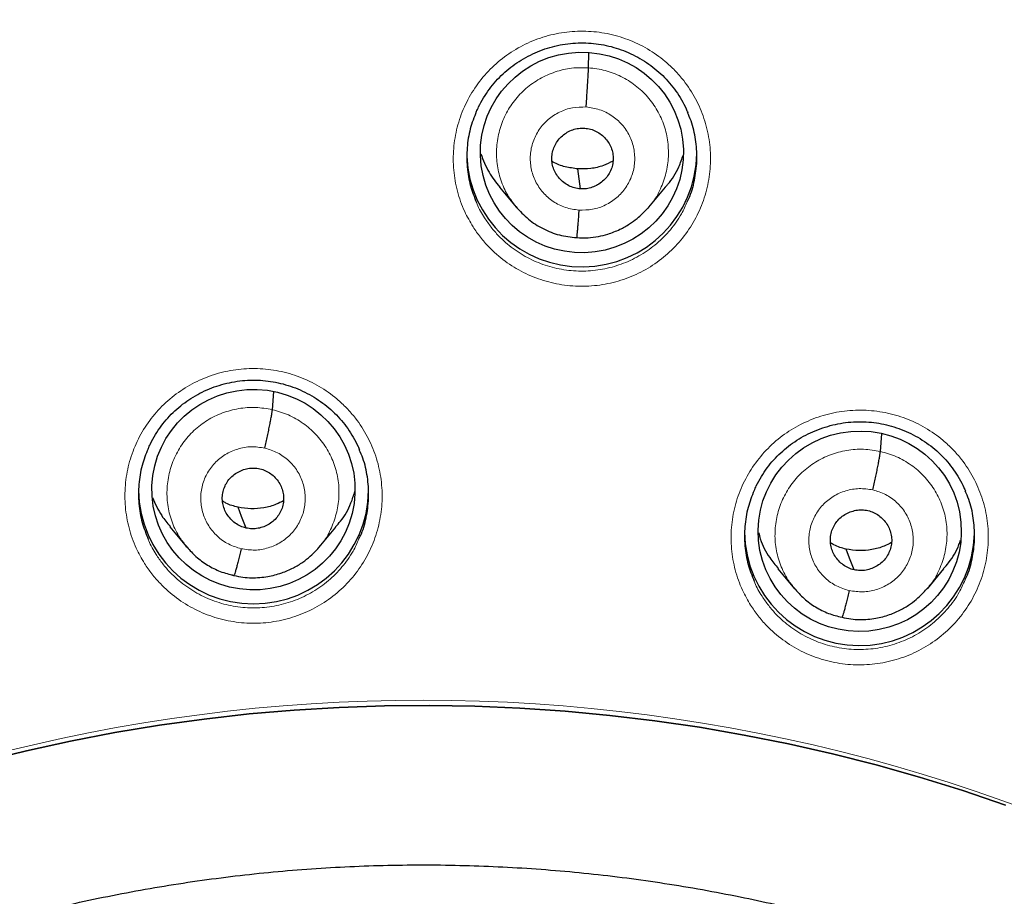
# Model space of a CAD drawing. Header units: millimetres. Extents: x 8 to 2314, y 12 to 2305.
# Tile 78 of 156: x 1080 to 1095, y 1832 to 1845. Entities that reach past the tile are written whole.
import ezdxf

# ---------------------------------------------------------------- set-up
doc = ezdxf.new("R2010")
doc.units = ezdxf.units.MM

msp = doc.modelspace()

# ---------------------------------------------------------------- linework, layer by layer
at = {"color": 7, "linetype": 'Continuous', "lineweight": 30}
for p, q in [((1088.85, 1844.538), (1088.856, 1844.757)), ((1088.729, 1842.749), (1088.693, 1843.044)), ((1087.534, 1842.774), (1087.779, 1842.48)), ((1089.742, 1842.479), (1089.986, 1842.773)), ((1089.739, 1842.482), (1089.724, 1842.466)), ((1084.178, 1839.487), (1084.202, 1839.756)), ((1093.162, 1838.87), (1093.185, 1839.129)), ((1082.664, 1837.756), (1082.909, 1837.462)), ((1084.871, 1837.457), (1085.116, 1837.75)), ((1082.901, 1837.472), (1082.917, 1837.455)), ((1082.919, 1837.458), (1082.913, 1837.466)), ((1083.61, 1837.036), (1083.605, 1837.035)), ((1091.648, 1837.137), (1091.893, 1836.843)), ((1093.856, 1836.842), (1094.1, 1837.136))]:
    msp.add_line(p, q, dxfattribs=at)
at = {"color": 252, "linetype": 'Continuous', "lineweight": 0}
for p, q in [((1082.932, 1837.441), (1082.919, 1837.458)), ((1083.605, 1837.035), (1083.461, 1837.083))]:
    msp.add_line(p, q, dxfattribs=at)
at = {"color": 7, "linetype": 'Continuous', "lineweight": 30, "flags": 128}
for points in [[(1083.79, 1837.739), (1083.724, 1837.911), (1083.672, 1838.046)], [(1092.774, 1837.121), (1092.708, 1837.293), (1092.656, 1837.428)], [(1079.896, 1834.29), (1080.544, 1834.449), (1081.196, 1834.591), (1081.851, 1834.717), (1082.51, 1834.826), (1083.171, 1834.917), (1083.834, 1834.992), (1084.5, 1835.049), (1085.166, 1835.09), (1085.834, 1835.113), (1086.501, 1835.119), (1087.169, 1835.108), (1087.836, 1835.079), (1088.503, 1835.034), (1089.167, 1834.971), (1089.83, 1834.891), (1090.491, 1834.795), (1091.148, 1834.681), (1091.803, 1834.55), (1092.453, 1834.403), (1093.1, 1834.239), (1093.742, 1834.058), (1094.379, 1833.861), (1095.01, 1833.647)], [(1095.01, 1833.647), (1094.379, 1833.861), (1093.742, 1834.058), (1093.1, 1834.239), (1092.453, 1834.403), (1091.803, 1834.55), (1091.148, 1834.681), (1090.491, 1834.795), (1089.83, 1834.891), (1089.167, 1834.971), (1088.503, 1835.034), (1087.836, 1835.079), (1087.169, 1835.108), (1086.501, 1835.119), (1085.834, 1835.113), (1085.166, 1835.09), (1084.5, 1835.049), (1083.834, 1834.992), (1083.171, 1834.917), (1082.51, 1834.826), (1081.851, 1834.717), (1081.196, 1834.591), (1080.544, 1834.449), (1079.896, 1834.29)]]:
    msp.add_lwpolyline(points, dxfattribs=at)
at = {"color": 7, "linetype": 'Continuous', "lineweight": 30}
for centre, radius, start, end in [((1088.75, 1843.298), 1.701, 182.3898, 359.1682), ((1083.901, 1838.318), 1.7, 180.818, 359.182), ((1092.854, 1837.703), 1.7, 180.8258, 358.2433)]:
    msp.add_arc(centre, radius, start, end, dxfattribs=at)
at = {"color": 252, "linetype": 'Continuous', "lineweight": 0}
msp.add_arc((1086.401, 1809.742), 25.454, 359.5039, 180.4634, dxfattribs=at)
at = {"color": 7, "linetype": 'Continuous', "lineweight": 30}
for centre, major_axis, ratio in [((1088.752, 1843.287), (1.5, 0.045), 0.987065), ((1083.899, 1838.306), (1.5, -0.056), 0.987022), ((1092.857, 1837.691), (1.495, 0.135), 0.986364)]:
    msp.add_ellipse(centre, major_axis=major_axis, ratio=ratio, dxfattribs=at)
for points, knots in [([(1086.559, 1858.846), (1086.388, 1858.847), (1085.783, 1858.851), (1084.753, 1858.819), (1083.476, 1858.753), (1082.227, 1858.652), (1081.011, 1858.523), (1079.831, 1858.367), (1078.686, 1858.187), (1077.569, 1857.985), (1076.414, 1857.749), (1075.226, 1857.475), (1074.009, 1857.161), (1072.835, 1856.826), (1071.702, 1856.473), (1070.611, 1856.104), (1069.531, 1855.711), (1068.466, 1855.295), (1067.417, 1854.856), (1066.416, 1854.41), (1065.463, 1853.959), (1064.555, 1853.506), (1063.694, 1853.052), (1062.852, 1852.587), (1062.031, 1852.112), (1061.235, 1851.628), (1060.488, 1851.154), (1059.79, 1850.692), (1059.014, 1850.158), (1058.161, 1849.543), (1057.237, 1848.84), (1056.36, 1848.139), (1055.529, 1847.441), (1054.743, 1846.749), (1054, 1846.065), (1053.299, 1845.392), (1052.66, 1844.752), (1052.077, 1844.147), (1051.547, 1843.577), (1051.038, 1843.012), (1050.537, 1842.437), (1050.031, 1841.835), (1049.516, 1841.201), (1048.972, 1840.505), (1048.401, 1839.745), (1047.805, 1838.914), (1047.206, 1838.037), (1046.605, 1837.114), (1046.006, 1836.142), (1045.41, 1835.122), (1044.822, 1834.051), (1044.234, 1832.912), (1043.655, 1831.709), (1043.095, 1830.452), (1042.568, 1829.171), (1042.076, 1827.869), (1041.623, 1826.548), (1041.198, 1825.178), (1040.807, 1823.759), (1040.454, 1822.29), (1040.15, 1820.806), (1039.928, 1819.493), (1039.77, 1818.357), (1039.658, 1817.403), (1039.566, 1816.445), (1039.495, 1815.488), (1039.446, 1814.551), (1039.417, 1813.651), (1039.405, 1812.805), (1039.408, 1812.012), (1039.422, 1811.274), (1039.446, 1810.593), (1039.476, 1809.969), (1039.511, 1809.402), (1039.549, 1808.887), (1039.578, 1808.561), (1039.591, 1808.406)], [0, 0, 0, 0, 0.006544, 0.023189, 0.039523, 0.055546, 0.071256, 0.086381, 0.101202, 0.115717, 0.129924, 0.146436, 0.162509, 0.178142, 0.193332, 0.208079, 0.222382, 0.237481, 0.252055, 0.266105, 0.279635, 0.292647, 0.305143, 0.317126, 0.329717, 0.341696, 0.353067, 0.363835, 0.374004, 0.389463, 0.404424, 0.418894, 0.432876, 0.446375, 0.459391, 0.471927, 0.483983, 0.494402, 0.504436, 0.514088, 0.523822, 0.533964, 0.544517, 0.555483, 0.568182, 0.581397, 0.595131, 0.609385, 0.624161, 0.639462, 0.655288, 0.67164, 0.689316, 0.707215, 0.725199, 0.743263, 0.761405, 0.77962, 0.799171, 0.818799, 0.838502, 0.858276, 0.870742, 0.883236, 0.895758, 0.908306, 0.920692, 0.932393, 0.94338, 0.953654, 0.963217, 0.97207, 0.980075, 0.987398, 0.994039, 1, 1, 1, 1]), ([(1133.526, 1808.406), (1133.539, 1808.549), (1133.565, 1808.848), (1133.601, 1809.319), (1133.634, 1809.836), (1133.663, 1810.397), (1133.687, 1811.002), (1133.704, 1811.652), (1133.713, 1812.373), (1133.709, 1813.167), (1133.69, 1814.036), (1133.653, 1814.955), (1133.594, 1815.903), (1133.501, 1817.018), (1133.362, 1818.284), (1133.159, 1819.695), (1132.911, 1821.095), (1132.62, 1822.481), (1132.286, 1823.853), (1131.902, 1825.24), (1131.466, 1826.64), (1130.977, 1828.05), (1130.445, 1829.438), (1129.913, 1830.706), (1129.393, 1831.855), (1128.898, 1832.88), (1128.39, 1833.871), (1127.843, 1834.881), (1127.255, 1835.903), (1126.628, 1836.932), (1125.999, 1837.907), (1125.371, 1838.831), (1124.746, 1839.705), (1124.156, 1840.492), (1123.603, 1841.2), (1123.089, 1841.833), (1122.584, 1842.433), (1122.084, 1843.007), (1121.521, 1843.632), (1120.875, 1844.324), (1120.124, 1845.091), (1119.35, 1845.846), (1118.555, 1846.587), (1117.741, 1847.31), (1116.879, 1848.04), (1115.966, 1848.775), (1115.001, 1849.511), (1114.139, 1850.133), (1113.391, 1850.649), (1112.762, 1851.067), (1112.093, 1851.495), (1111.384, 1851.933), (1110.632, 1852.377), (1109.838, 1852.826), (1109.023, 1853.266), (1108.192, 1853.693), (1107.344, 1854.108), (1106.458, 1854.521), (1105.531, 1854.928), (1104.564, 1855.33), (1103.572, 1855.716), (1102.556, 1856.087), (1101.518, 1856.439), (1100.441, 1856.778), (1099.326, 1857.101), (1098.173, 1857.405), (1096.982, 1857.687), (1095.754, 1857.946), (1094.533, 1858.171), (1093.323, 1858.362), (1092.127, 1858.521), (1090.902, 1858.651), (1089.65, 1858.753), (1088.371, 1858.819), (1087.337, 1858.851), (1086.731, 1858.847), (1086.559, 1858.846)], [0, 0, 0, 0, 0.005494, 0.011571, 0.018232, 0.025477, 0.033308, 0.041725, 0.050729, 0.061313, 0.07261, 0.084622, 0.097157, 0.109693, 0.128298, 0.146842, 0.165323, 0.183741, 0.202094, 0.22038, 0.239851, 0.259237, 0.278535, 0.29774, 0.31276, 0.3276, 0.342038, 0.35607, 0.372243, 0.387841, 0.402865, 0.417317, 0.431201, 0.444517, 0.455459, 0.465991, 0.476113, 0.485829, 0.495457, 0.508639, 0.522479, 0.536978, 0.550482, 0.564515, 0.579078, 0.594176, 0.609813, 0.625995, 0.635215, 0.64493, 0.655143, 0.665856, 0.677074, 0.688801, 0.70104, 0.712711, 0.724817, 0.737358, 0.750338, 0.763757, 0.777617, 0.791261, 0.805309, 0.819761, 0.834616, 0.849872, 0.865529, 0.881585, 0.898037, 0.913147, 0.928574, 0.944316, 0.960371, 0.976739, 0.993419, 1, 1, 1, 1]), ([(1041.799, 1817.046), (1041.838, 1817.296), (1041.917, 1817.802), (1042.053, 1818.561), (1042.203, 1819.325), (1042.366, 1820.086), (1042.544, 1820.844), (1042.734, 1821.599), (1042.939, 1822.35), (1043.156, 1823.098), (1043.387, 1823.842), (1043.631, 1824.581), (1043.888, 1825.317), (1044.159, 1826.048), (1044.442, 1826.774), (1044.738, 1827.495), (1045.047, 1828.211), (1045.369, 1828.922), (1045.704, 1829.627), (1046.051, 1830.326), (1046.41, 1831.019), (1046.782, 1831.706), (1047.166, 1832.386), (1047.562, 1833.06), (1047.969, 1833.726), (1048.389, 1834.386), (1048.821, 1835.038), (1049.264, 1835.683), (1049.718, 1836.32), (1050.184, 1836.949), (1050.661, 1837.57), (1051.149, 1838.183), (1051.647, 1838.787), (1052.157, 1839.382), (1052.677, 1839.969), (1053.207, 1840.547), (1053.748, 1841.115), (1054.298, 1841.674), (1054.859, 1842.224), (1055.429, 1842.764), (1056.009, 1843.294), (1056.598, 1843.814), (1057.197, 1844.323), (1057.804, 1844.823), (1058.42, 1845.312), (1059.045, 1845.79), (1059.678, 1846.257), (1060.32, 1846.714), (1060.969, 1847.159), (1061.627, 1847.593), (1062.292, 1848.016), (1062.964, 1848.427), (1063.644, 1848.827), (1064.33, 1849.214), (1065.024, 1849.59), (1065.724, 1849.954), (1066.431, 1850.306), (1067.143, 1850.646), (1067.862, 1850.974), (1068.586, 1851.289), (1069.316, 1851.591), (1070.051, 1851.881), (1070.791, 1852.159), (1071.536, 1852.423), (1072.286, 1852.675), (1073.04, 1852.914), (1073.798, 1853.139), (1074.56, 1853.352), (1075.326, 1853.552), (1076.095, 1853.738), (1076.868, 1853.911), (1077.643, 1854.071), (1078.421, 1854.218), (1079.202, 1854.351), (1079.984, 1854.471), (1080.769, 1854.577), (1081.556, 1854.67), (1082.344, 1854.749), (1083.134, 1854.814), (1083.924, 1854.866), (1084.715, 1854.905), (1085.507, 1854.93), (1086.122, 1854.939), (1086.472, 1854.939), (1086.559, 1854.94)], [0, 0, 0, 0, 0.011994, 0.024296, 0.036598, 0.048899, 0.061201, 0.073503, 0.085804, 0.098106, 0.110407, 0.122709, 0.13501, 0.147312, 0.159613, 0.171914, 0.184216, 0.196517, 0.208818, 0.221119, 0.23342, 0.245721, 0.258022, 0.270323, 0.282624, 0.294925, 0.307225, 0.319526, 0.331827, 0.344127, 0.356428, 0.368728, 0.381028, 0.393329, 0.405629, 0.417929, 0.430229, 0.442529, 0.454829, 0.467129, 0.479428, 0.491728, 0.504028, 0.516327, 0.528627, 0.540926, 0.553226, 0.565525, 0.577824, 0.590124, 0.602423, 0.614722, 0.627021, 0.63932, 0.651619, 0.663918, 0.676217, 0.688515, 0.700814, 0.713113, 0.725411, 0.73771, 0.750009, 0.762307, 0.774606, 0.786904, 0.799202, 0.811501, 0.823799, 0.836097, 0.848396, 0.860694, 0.872992, 0.88529, 0.897588, 0.909887, 0.922185, 0.934483, 0.946781, 0.959079, 0.971377, 0.983675, 0.995973, 1, 1, 1, 1]), ([(1086.559, 1854.94), (1086.697, 1854.939), (1087.1, 1854.938), (1087.766, 1854.926), (1088.558, 1854.898), (1089.349, 1854.857), (1090.139, 1854.803), (1090.928, 1854.734), (1091.716, 1854.652), (1092.503, 1854.557), (1093.287, 1854.448), (1094.069, 1854.326), (1094.85, 1854.19), (1095.627, 1854.041), (1096.402, 1853.878), (1097.174, 1853.703), (1097.942, 1853.514), (1098.707, 1853.311), (1099.469, 1853.096), (1100.226, 1852.868), (1100.979, 1852.627), (1101.728, 1852.372), (1102.472, 1852.105), (1103.211, 1851.825), (1103.945, 1851.533), (1104.674, 1851.228), (1105.397, 1850.91), (1106.115, 1850.581), (1106.826, 1850.238), (1107.531, 1849.884), (1108.23, 1849.518), (1108.922, 1849.139), (1109.608, 1848.749), (1110.286, 1848.347), (1110.957, 1847.934), (1111.621, 1847.509), (1112.276, 1847.073), (1112.924, 1846.625), (1113.564, 1846.166), (1114.196, 1845.697), (1114.819, 1845.217), (1115.433, 1844.726), (1116.039, 1844.224), (1116.636, 1843.713), (1117.223, 1843.191), (1117.801, 1842.659), (1118.369, 1842.117), (1118.928, 1841.566), (1119.477, 1841.005), (1120.015, 1840.435), (1120.543, 1839.855), (1121.061, 1839.267), (1121.569, 1838.669), (1122.065, 1838.063), (1122.551, 1837.449), (1123.026, 1836.827), (1123.489, 1836.196), (1123.942, 1835.557), (1124.382, 1834.911), (1124.812, 1834.258), (1125.229, 1833.597), (1125.635, 1832.929), (1126.028, 1832.254), (1126.41, 1831.572), (1126.779, 1830.884), (1127.136, 1830.19), (1127.48, 1829.49), (1127.812, 1828.784), (1128.132, 1828.072), (1128.438, 1827.355), (1128.732, 1826.633), (1129.013, 1825.906), (1129.281, 1825.174), (1129.535, 1824.437), (1129.777, 1823.697), (1130.005, 1822.952), (1130.22, 1822.204), (1130.422, 1821.451), (1130.61, 1820.696), (1130.784, 1819.938), (1130.945, 1819.176), (1131.093, 1818.412), (1131.226, 1817.646), (1131.318, 1817.074), (1131.361, 1816.758), (1131.369, 1816.699)], [0, 0, 0, 0, 0.006403, 0.018634, 0.030864, 0.043094, 0.055324, 0.067555, 0.079785, 0.092015, 0.104246, 0.116476, 0.128707, 0.140937, 0.153167, 0.165398, 0.177628, 0.189859, 0.202089, 0.21432, 0.22655, 0.238781, 0.251011, 0.263242, 0.275473, 0.287704, 0.299934, 0.312165, 0.324396, 0.336627, 0.348858, 0.361089, 0.37332, 0.385551, 0.397782, 0.410014, 0.422245, 0.434476, 0.446708, 0.458939, 0.47117, 0.483402, 0.495634, 0.507865, 0.520097, 0.532329, 0.544561, 0.556793, 0.569025, 0.581257, 0.593489, 0.605721, 0.617954, 0.630186, 0.642418, 0.654651, 0.666883, 0.679116, 0.691349, 0.703581, 0.715814, 0.728047, 0.74028, 0.752513, 0.764746, 0.776979, 0.789212, 0.801446, 0.813679, 0.825912, 0.838146, 0.850379, 0.862613, 0.874846, 0.88708, 0.899313, 0.911547, 0.923781, 0.936015, 0.948248, 0.960482, 0.972716, 0.98495, 0.997184, 1, 1, 1, 1]), ([(1087.194, 1843.887), (1087.204, 1843.911), (1087.234, 1843.983), (1087.298, 1844.095), (1087.383, 1844.224), (1087.479, 1844.342), (1087.585, 1844.45), (1087.7, 1844.548), (1087.823, 1844.635), (1087.956, 1844.711), (1088.095, 1844.777), (1088.241, 1844.83), (1088.391, 1844.869), (1088.543, 1844.896), (1088.696, 1844.908), (1088.849, 1844.906), (1088.999, 1844.891), (1089.149, 1844.862), (1089.296, 1844.819), (1089.439, 1844.764), (1089.577, 1844.696), (1089.709, 1844.616), (1089.833, 1844.525), (1089.947, 1844.424), (1090.05, 1844.313), (1090.143, 1844.194), (1090.224, 1844.066), (1090.282, 1843.96), (1090.308, 1843.895), (1090.315, 1843.877)], [0, 0, 0, 0, 0.019924, 0.059305, 0.098471, 0.137216, 0.175396, 0.21319, 0.25134, 0.28994, 0.328868, 0.367977, 0.407088, 0.446019, 0.484654, 0.522932, 0.560887, 0.599105, 0.637644, 0.67643, 0.715361, 0.754308, 0.793137, 0.831761, 0.870097, 0.908235, 0.94669, 0.985453, 1, 1, 1, 1]), ([(1088.815, 1843.959), (1088.817, 1843.989), (1088.821, 1844.05), (1088.827, 1844.142), (1088.833, 1844.231), (1088.838, 1844.315), (1088.843, 1844.39), (1088.846, 1844.453), (1088.849, 1844.505), (1088.849, 1844.527), (1088.85, 1844.538)], [0, 0, 0, 0, 0.123784, 0.248418, 0.37377, 0.499413, 0.625025, 0.750521, 0.87561, 1, 1, 1, 1]), ([(1087.192, 1843.89), (1087.159, 1843.807), (1087.092, 1843.635), (1087.049, 1843.358), (1087.05, 1843.073), (1087.095, 1842.798), (1087.162, 1842.629), (1087.194, 1842.548)], [0, 0, 0, 0, 0.192833, 0.399097, 0.605361, 0.811388, 1, 1, 1, 1]), ([(1090.308, 1842.56), (1090.321, 1842.586), (1090.376, 1842.696), (1090.427, 1842.911), (1090.46, 1843.194), (1090.437, 1843.479), (1090.388, 1843.71), (1090.33, 1843.837), (1090.311, 1843.878)], [0, 0, 0, 0, 0.062467, 0.272279, 0.482091, 0.69176, 0.901428, 1, 1, 1, 1]), ([(1088.729, 1842.749), (1088.7, 1842.752), (1088.641, 1842.76), (1088.558, 1842.794), (1088.483, 1842.842), (1088.418, 1842.903), (1088.365, 1842.974), (1088.328, 1843.054), (1088.308, 1843.14), (1088.306, 1843.228), (1088.321, 1843.315), (1088.352, 1843.398), (1088.401, 1843.472), (1088.462, 1843.536), (1088.535, 1843.587), (1088.616, 1843.625), (1088.703, 1843.647), (1088.763, 1843.646), (1088.793, 1843.646)], [0, 0, 0, 0, 0.062616, 0.12509, 0.187744, 0.250477, 0.313046, 0.375342, 0.437604, 0.5, 0.562395, 0.624657, 0.686953, 0.749522, 0.812255, 0.87491, 0.937384, 1, 1, 1, 1]), ([(1088.793, 1843.646), (1088.822, 1843.642), (1088.881, 1843.635), (1088.964, 1843.601), (1089.039, 1843.553), (1089.104, 1843.492), (1089.156, 1843.42), (1089.194, 1843.34), (1089.213, 1843.254), (1089.216, 1843.166), (1089.201, 1843.079), (1089.169, 1842.997), (1089.121, 1842.922), (1089.059, 1842.859), (1088.986, 1842.807), (1088.905, 1842.77), (1088.818, 1842.747), (1088.759, 1842.748), (1088.729, 1842.749)], [0, 0, 0, 0, 0.062616, 0.12509, 0.187745, 0.250478, 0.313047, 0.375343, 0.437605, 0.500001, 0.562396, 0.624659, 0.686954, 0.749523, 0.812256, 0.87491, 0.937384, 1, 1, 1, 1]), ([(1087.257, 1843.267), (1087.294, 1843.173), (1087.362, 1842.996), (1087.481, 1842.846), (1087.537, 1842.776)], [0, 0, 0, 0, 0.526579, 1, 1, 1, 1]), ([(1088.693, 1843.044), (1088.63, 1843.053), (1088.504, 1843.069), (1088.375, 1843.115), (1088.316, 1843.153), (1088.311, 1843.157)], [0, 0, 0, 0, 0.475481, 0.949887, 1, 1, 1, 1]), ([(1089.212, 1843.161), (1089.165, 1843.137), (1089.061, 1843.085), (1088.884, 1843.042), (1088.757, 1843.043), (1088.693, 1843.044)], [0, 0, 0, 0, 0.292779, 0.64599, 1, 1, 1, 1]), ([(1089.983, 1842.776), (1089.995, 1842.788), (1090.079, 1842.874), (1090.176, 1843.036), (1090.23, 1843.194), (1090.251, 1843.254)], [0, 0, 0, 0, 0.092753, 0.65166, 1, 1, 1, 1]), ([(1087.775, 1842.488), (1087.835, 1842.423), (1087.953, 1842.295), (1088.174, 1842.155), (1088.417, 1842.057), (1088.588, 1842.039), (1088.674, 1842.029)], [0, 0, 0, 0, 0.251314, 0.501933, 0.751326, 1, 1, 1, 1]), ([(1088.674, 1842.029), (1088.73, 1842.027), (1088.838, 1842.022), (1088.992, 1842.043), (1089.151, 1842.083), (1089.306, 1842.144), (1089.45, 1842.225), (1089.561, 1842.305), (1089.643, 1842.378), (1089.702, 1842.438), (1089.731, 1842.472), (1089.742, 1842.486)], [0, 0, 0, 0, 0.139029, 0.267421, 0.385619, 0.543983, 0.679782, 0.793031, 0.883859, 0.952578, 1, 1, 1, 1]), ([(1088.707, 1842.435), (1088.705, 1842.406), (1088.701, 1842.347), (1088.695, 1842.264), (1088.689, 1842.191), (1088.684, 1842.128), (1088.679, 1842.078), (1088.676, 1842.044), (1088.674, 1842.035), (1088.674, 1842.03)], [0, 0, 0, 0, 0.147722, 0.29447, 0.44054, 0.586001, 0.731158, 0.876672, 1, 1, 1, 1]), ([(1082.343, 1838.909), (1082.354, 1838.934), (1082.384, 1839.006), (1082.449, 1839.119), (1082.534, 1839.247), (1082.631, 1839.365), (1082.737, 1839.472), (1082.852, 1839.569), (1082.975, 1839.656), (1083.108, 1839.732), (1083.248, 1839.797), (1083.393, 1839.849), (1083.543, 1839.888), (1083.696, 1839.914), (1083.849, 1839.926), (1084.001, 1839.923), (1084.152, 1839.908), (1084.301, 1839.878), (1084.448, 1839.836), (1084.591, 1839.78), (1084.73, 1839.712), (1084.861, 1839.631), (1084.985, 1839.54), (1085.099, 1839.438), (1085.202, 1839.327), (1085.294, 1839.208), (1085.375, 1839.08), (1085.433, 1838.974), (1085.458, 1838.91), (1085.465, 1838.892)], [0, 0, 0, 0, 0.020638, 0.059984, 0.099115, 0.137825, 0.175971, 0.213731, 0.251851, 0.29042, 0.329319, 0.3684, 0.407487, 0.446397, 0.485014, 0.523277, 0.561216, 0.59942, 0.637944, 0.676712, 0.715624, 0.754553, 0.793364, 0.831971, 0.870292, 0.908415, 0.94685, 0.985591, 1, 1, 1, 1]), ([(1084.066, 1838.92), (1084.072, 1838.95), (1084.086, 1839.009), (1084.106, 1839.098), (1084.124, 1839.184), (1084.14, 1839.265), (1084.155, 1839.339), (1084.166, 1839.402), (1084.175, 1839.454), (1084.177, 1839.476), (1084.178, 1839.487)], [0, 0, 0, 0, 0.124077, 0.248442, 0.373647, 0.499494, 0.625416, 0.750835, 0.875528, 1, 1, 1, 1]), ([(1091.297, 1838.29), (1091.307, 1838.314), (1091.338, 1838.386), (1091.402, 1838.499), (1091.487, 1838.627), (1091.583, 1838.745), (1091.689, 1838.853), (1091.804, 1838.95), (1091.928, 1839.037), (1092.06, 1839.114), (1092.2, 1839.179), (1092.346, 1839.232), (1092.496, 1839.272), (1092.648, 1839.298), (1092.801, 1839.311), (1092.953, 1839.309), (1093.104, 1839.294), (1093.253, 1839.265), (1093.4, 1839.223), (1093.544, 1839.168), (1093.682, 1839.1), (1093.814, 1839.02), (1093.937, 1838.929), (1094.051, 1838.828), (1094.155, 1838.717), (1094.247, 1838.598), (1094.328, 1838.471), (1094.386, 1838.365), (1094.411, 1838.301), (1094.418, 1838.284)], [0, 0, 0, 0, 0.020115, 0.059491, 0.098655, 0.137401, 0.175583, 0.21338, 0.251537, 0.290141, 0.329073, 0.368185, 0.407301, 0.446238, 0.484884, 0.523174, 0.56114, 0.599366, 0.637909, 0.676696, 0.715626, 0.754569, 0.793393, 0.832011, 0.870342, 0.908473, 0.946917, 0.985671, 1, 1, 1, 1]), ([(1082.342, 1838.911), (1082.309, 1838.83), (1082.243, 1838.66), (1082.199, 1838.384), (1082.199, 1838.099), (1082.245, 1837.824), (1082.312, 1837.654), (1082.344, 1837.572)], [0, 0, 0, 0, 0.190587, 0.396896, 0.603204, 0.809386, 1, 1, 1, 1]), ([(1085.458, 1837.58), (1085.471, 1837.604), (1085.525, 1837.713), (1085.576, 1837.926), (1085.61, 1838.209), (1085.588, 1838.494), (1085.539, 1838.725), (1085.481, 1838.852), (1085.462, 1838.893)], [0, 0, 0, 0, 0.060243, 0.270408, 0.480572, 0.690676, 0.90078, 1, 1, 1, 1]), ([(1093.05, 1838.303), (1093.056, 1838.332), (1093.07, 1838.392), (1093.09, 1838.482), (1093.108, 1838.569), (1093.125, 1838.65), (1093.139, 1838.724), (1093.15, 1838.786), (1093.159, 1838.838), (1093.161, 1838.859), (1093.162, 1838.87)], [0, 0, 0, 0, 0.123867, 0.248524, 0.373856, 0.499454, 0.625016, 0.750474, 0.87556, 1, 1, 1, 1]), ([(1083.79, 1837.739), (1083.761, 1837.747), (1083.704, 1837.763), (1083.627, 1837.81), (1083.561, 1837.869), (1083.506, 1837.939), (1083.466, 1838.018), (1083.442, 1838.103), (1083.436, 1838.191), (1083.448, 1838.278), (1083.476, 1838.361), (1083.52, 1838.438), (1083.579, 1838.504), (1083.651, 1838.557), (1083.731, 1838.597), (1083.817, 1838.621), (1083.906, 1838.629), (1083.965, 1838.619), (1083.994, 1838.614)], [0, 0, 0, 0, 0.0626171, 0.1250937, 0.1877493, 0.2504828, 0.3130514, 0.3753475, 0.4376116, 0.500008, 0.5624017, 0.6246598, 0.686951, 0.7495179, 0.8122518, 0.8749084, 0.9373848, 1, 1, 1, 1]), ([(1083.994, 1838.614), (1084.023, 1838.606), (1084.08, 1838.589), (1084.156, 1838.543), (1084.223, 1838.484), (1084.277, 1838.414), (1084.318, 1838.335), (1084.342, 1838.25), (1084.348, 1838.162), (1084.336, 1838.075), (1084.308, 1837.991), (1084.264, 1837.915), (1084.204, 1837.849), (1084.133, 1837.796), (1084.053, 1837.756), (1083.967, 1837.732), (1083.878, 1837.723), (1083.819, 1837.733), (1083.79, 1837.739)], [0, 0, 0, 0, 0.062617, 0.125094, 0.18775, 0.250483, 0.313052, 0.375349, 0.437613, 0.500009, 0.562402, 0.62466, 0.686952, 0.749518, 0.812252, 0.874909, 0.937385, 1, 1, 1, 1]), ([(1082.408, 1838.191), (1082.448, 1838.098), (1082.515, 1837.943), (1082.625, 1837.813), (1082.669, 1837.761)], [0, 0, 0, 0, 0.595274, 1, 1, 1, 1]), ([(1085.11, 1837.755), (1085.136, 1837.783), (1085.232, 1837.887), (1085.331, 1838.066), (1085.379, 1838.221), (1085.396, 1838.277)], [0, 0, 0, 0, 0.190743, 0.70371, 1, 1, 1, 1]), ([(1091.295, 1838.293), (1091.263, 1838.21), (1091.196, 1838.039), (1091.153, 1837.762), (1091.153, 1837.477), (1091.199, 1837.203), (1091.265, 1837.035), (1091.297, 1836.954)], [0, 0, 0, 0, 0.1929674, 0.3992106, 0.6054535, 0.8114962, 1, 1, 1, 1]), ([(1094.413, 1836.971), (1094.425, 1836.996), (1094.479, 1837.106), (1094.53, 1837.319), (1094.563, 1837.602), (1094.541, 1837.886), (1094.492, 1838.117), (1094.434, 1838.244), (1094.415, 1838.284)], [0, 0, 0, 0, 0.0611349, 0.2711567, 0.4811783, 0.6910644, 0.9009497, 1, 1, 1, 1]), ([(1083.672, 1838.046), (1083.61, 1838.062), (1083.529, 1838.082), (1083.459, 1838.126), (1083.443, 1838.136)], [0, 0, 0, 0, 0.76983, 1, 1, 1, 1]), ([(1084.342, 1838.142), (1084.307, 1838.123), (1084.216, 1838.075), (1084.053, 1838.033), (1083.861, 1838.014), (1083.735, 1838.035), (1083.672, 1838.046)], [0, 0, 0, 0, 0.172545, 0.448689, 0.724038, 1, 1, 1, 1]), ([(1092.774, 1837.121), (1092.745, 1837.129), (1092.688, 1837.145), (1092.611, 1837.192), (1092.545, 1837.251), (1092.49, 1837.321), (1092.45, 1837.4), (1092.426, 1837.484), (1092.42, 1837.572), (1092.432, 1837.66), (1092.46, 1837.743), (1092.504, 1837.82), (1092.563, 1837.886), (1092.635, 1837.939), (1092.715, 1837.979), (1092.801, 1838.003), (1092.89, 1838.012), (1092.949, 1838.002), (1092.978, 1837.997)], [0, 0, 0, 0, 0.0626161, 0.1250914, 0.1877463, 0.2504796, 0.3130481, 0.3753429, 0.4376049, 0.5000002, 0.5623953, 0.6246568, 0.6869513, 0.7495197, 0.8122533, 0.8749086, 0.9373841, 1, 1, 1, 1]), ([(1092.978, 1837.997), (1093.007, 1837.989), (1093.064, 1837.972), (1093.14, 1837.926), (1093.207, 1837.867), (1093.261, 1837.797), (1093.302, 1837.718), (1093.326, 1837.633), (1093.332, 1837.545), (1093.32, 1837.458), (1093.292, 1837.375), (1093.248, 1837.298), (1093.188, 1837.232), (1093.117, 1837.179), (1093.037, 1837.139), (1092.951, 1837.115), (1092.862, 1837.106), (1092.803, 1837.116), (1092.774, 1837.121)], [0, 0, 0, 0, 0.062616, 0.125092, 0.187747, 0.25048, 0.313049, 0.375344, 0.437606, 0.500001, 0.562396, 0.624658, 0.686952, 0.74952, 0.812254, 0.874909, 0.937384, 1, 1, 1, 1]), ([(1091.364, 1837.669), (1091.371, 1837.638), (1091.404, 1837.508), (1091.5, 1837.325), (1091.609, 1837.193), (1091.653, 1837.141)], [0, 0, 0, 0, 0.155055, 0.663277, 1, 1, 1, 1]), ([(1082.917, 1837.455), (1082.96, 1837.408), (1083.05, 1837.308), (1083.218, 1837.188), (1083.406, 1837.09), (1083.543, 1837.056), (1083.611, 1837.039)], [0, 0, 0, 0, 0.231169, 0.488668, 0.744718, 1, 1, 1, 1]), ([(1083.611, 1837.038), (1083.655, 1837.029), (1083.741, 1837.011), (1083.908, 1837), (1084.102, 1837.015), (1084.31, 1837.069), (1084.483, 1837.144), (1084.624, 1837.229), (1084.734, 1837.315), (1084.817, 1837.394), (1084.861, 1837.445), (1084.881, 1837.468)], [0, 0, 0, 0, 0.09588, 0.18697, 0.355497, 0.506559, 0.640129, 0.756161, 0.854736, 0.935954, 1, 1, 1, 1]), ([(1092.656, 1837.428), (1092.594, 1837.444), (1092.513, 1837.464), (1092.443, 1837.508), (1092.427, 1837.518)], [0, 0, 0, 0, 0.769869, 1, 1, 1, 1]), ([(1093.326, 1837.526), (1093.291, 1837.507), (1093.2, 1837.458), (1093.037, 1837.416), (1092.845, 1837.396), (1092.719, 1837.418), (1092.656, 1837.428)], [0, 0, 0, 0, 0.17264, 0.448748, 0.724064, 1, 1, 1, 1]), ([(1094.094, 1837.14), (1094.12, 1837.168), (1094.215, 1837.273), (1094.3, 1837.418), (1094.338, 1837.537), (1094.345, 1837.559)], [0, 0, 0, 0, 0.232742, 0.861242, 1, 1, 1, 1]), ([(1083.718, 1837.433), (1083.711, 1837.404), (1083.698, 1837.346), (1083.678, 1837.266), (1083.659, 1837.194), (1083.643, 1837.133), (1083.628, 1837.085), (1083.617, 1837.052), (1083.613, 1837.043), (1083.611, 1837.039)], [0, 0, 0, 0, 0.146834, 0.292981, 0.438642, 0.5838, 0.72868, 0.873871, 1, 1, 1, 1]), ([(1091.888, 1836.85), (1091.936, 1836.797), (1092.03, 1836.692), (1092.203, 1836.568), (1092.391, 1836.471), (1092.527, 1836.437), (1092.595, 1836.42)], [0, 0, 0, 0, 0.251416, 0.501919, 0.751256, 1, 1, 1, 1]), ([(1092.595, 1836.42), (1092.639, 1836.411), (1092.725, 1836.393), (1092.892, 1836.383), (1093.086, 1836.398), (1093.292, 1836.453), (1093.465, 1836.528), (1093.604, 1836.613), (1093.713, 1836.699), (1093.795, 1836.779), (1093.838, 1836.83), (1093.857, 1836.852)], [0, 0, 0, 0, 0.0962607, 0.1876765, 0.3566522, 0.5078835, 0.641381, 0.7571687, 0.8553968, 0.9362697, 1, 1, 1, 1]), ([(1092.702, 1836.815), (1092.695, 1836.786), (1092.682, 1836.728), (1092.662, 1836.648), (1092.643, 1836.576), (1092.627, 1836.515), (1092.612, 1836.467), (1092.602, 1836.434), (1092.597, 1836.425), (1092.595, 1836.421)], [0, 0, 0, 0, 0.147412, 0.293927, 0.439824, 0.585153, 0.730191, 0.875567, 1, 1, 1, 1]), ([(1063.351, 1811.578), (1063.361, 1811.726), (1063.384, 1812.058), (1063.436, 1812.574), (1063.504, 1813.125), (1063.587, 1813.675), (1063.683, 1814.222), (1063.792, 1814.766), (1063.915, 1815.308), (1064.052, 1815.847), (1064.202, 1816.383), (1064.366, 1816.914), (1064.542, 1817.442), (1064.732, 1817.965), (1064.935, 1818.483), (1065.151, 1818.996), (1065.379, 1819.504), (1065.62, 1820.007), (1065.874, 1820.503), (1066.14, 1820.993), (1066.418, 1821.477), (1066.708, 1821.954), (1067.01, 1822.423), (1067.323, 1822.885), (1067.648, 1823.34), (1067.984, 1823.787), (1068.331, 1824.225), (1068.69, 1824.655), (1069.058, 1825.076), (1069.437, 1825.488), (1069.827, 1825.891), (1070.226, 1826.285), (1070.635, 1826.669), (1071.053, 1827.042), (1071.481, 1827.406), (1071.918, 1827.759), (1072.363, 1828.102), (1072.817, 1828.434), (1073.279, 1828.755), (1073.748, 1829.064), (1074.226, 1829.363), (1074.71, 1829.649), (1075.202, 1829.924), (1075.7, 1830.188), (1076.205, 1830.439), (1076.716, 1830.677), (1077.233, 1830.904), (1077.755, 1831.118), (1078.282, 1831.319), (1078.814, 1831.508), (1079.351, 1831.684), (1079.892, 1831.847), (1080.437, 1831.997), (1080.986, 1832.133), (1081.537, 1832.257), (1082.092, 1832.367), (1082.649, 1832.464), (1083.209, 1832.547), (1083.77, 1832.617), (1084.333, 1832.674), (1084.897, 1832.717), (1085.462, 1832.746), (1086.028, 1832.762), (1086.594, 1832.764), (1087.16, 1832.752), (1087.725, 1832.727), (1088.29, 1832.689), (1088.853, 1832.637), (1089.415, 1832.571), (1089.975, 1832.492), (1090.533, 1832.399), (1091.076, 1832.296), (1091.431, 1832.218), (1091.602, 1832.181)], [0, 0, 0, 0, 0.011326, 0.025476, 0.039627, 0.053777, 0.067926, 0.082076, 0.096226, 0.110375, 0.124524, 0.138673, 0.152821, 0.16697, 0.181117, 0.195265, 0.209412, 0.223559, 0.237705, 0.251851, 0.265996, 0.280141, 0.294285, 0.308429, 0.322573, 0.336716, 0.350858, 0.365, 0.379142, 0.393283, 0.407423, 0.421563, 0.435702, 0.449841, 0.463979, 0.478117, 0.492255, 0.506392, 0.520528, 0.534664, 0.548799, 0.562935, 0.577069, 0.591203, 0.605337, 0.619471, 0.633604, 0.647736, 0.661868, 0.676, 0.690132, 0.704264, 0.718395, 0.732526, 0.746656, 0.760787, 0.774917, 0.789047, 0.803177, 0.817306, 0.831436, 0.845566, 0.859695, 0.873825, 0.887954, 0.902084, 0.916213, 0.930342, 0.944472, 0.958601, 0.972731, 0.986861, 1, 1, 1, 1])]:
    msp.add_open_spline(points, degree=3, knots=knots, dxfattribs=at)
at = {"color": 252, "linetype": 'Continuous', "lineweight": 0}
for points, knots in [([(1086.559, 1858.832), (1085.167, 1858.797), (1082.383, 1858.727), (1078.241, 1858.163), (1074.163, 1857.268), (1070.183, 1856.016), (1066.33, 1854.425), (1062.636, 1852.506), (1059.13, 1850.273), (1055.838, 1847.745), (1052.786, 1844.942), (1049.999, 1841.884), (1047.499, 1838.597), (1045.304, 1835.105), (1043.432, 1831.437), (1041.898, 1827.62), (1040.714, 1823.686), (1039.886, 1819.664), (1039.436, 1815.587), (1039.319, 1811.877), (1039.515, 1809.546), (1039.596, 1808.578)], [0, 0, 0, 0, 0.053444, 0.106887, 0.160331, 0.213774, 0.267218, 0.320661, 0.374105, 0.427548, 0.480992, 0.534435, 0.587879, 0.641323, 0.694766, 0.74821, 0.801653, 0.855097, 0.90854, 0.961984, 1, 1, 1, 1]), ([(1086.559, 1858.832), (1087.951, 1858.797), (1090.734, 1858.727), (1094.877, 1858.163), (1098.955, 1857.268), (1102.935, 1856.016), (1106.788, 1854.425), (1110.482, 1852.506), (1113.988, 1850.273), (1117.28, 1847.745), (1120.331, 1844.942), (1123.118, 1841.884), (1125.619, 1838.597), (1127.814, 1835.105), (1129.686, 1831.437), (1131.22, 1827.62), (1132.404, 1823.686), (1133.232, 1819.664), (1133.682, 1815.587), (1133.799, 1811.876), (1133.603, 1809.545), (1133.521, 1808.576)], [0, 0, 0, 0, 0.053442, 0.106885, 0.160327, 0.21377, 0.267212, 0.320654, 0.374097, 0.427539, 0.480981, 0.534424, 0.587866, 0.641309, 0.694751, 0.748193, 0.801636, 0.855078, 0.908521, 0.961963, 1, 1, 1, 1]), ([(1087.143, 1842.19), (1087.1, 1842.264), (1087.003, 1842.43), (1086.905, 1842.713), (1086.849, 1843.027), (1086.849, 1843.346), (1086.901, 1843.661), (1087.007, 1843.963), (1087.162, 1844.243), (1087.363, 1844.493), (1087.603, 1844.707), (1087.876, 1844.876), (1088.173, 1844.999), (1088.487, 1845.069), (1088.808, 1845.087), (1089.127, 1845.051), (1089.436, 1844.963), (1089.725, 1844.824), (1089.954, 1844.663), (1090.128, 1844.5), (1090.285, 1844.32), (1090.437, 1844.085), (1090.564, 1843.792), (1090.639, 1843.482), (1090.661, 1843.163), (1090.628, 1842.845), (1090.542, 1842.538), (1090.405, 1842.249), (1090.221, 1841.986), (1089.994, 1841.759), (1089.734, 1841.571), (1089.444, 1841.431), (1089.136, 1841.34), (1088.816, 1841.303), (1088.495, 1841.318), (1088.182, 1841.388), (1087.884, 1841.507), (1087.611, 1841.675), (1087.403, 1841.858), (1087.249, 1842.033), (1087.179, 1842.137), (1087.143, 1842.19)], [0, 0, 0, 0, 0.0217436, 0.0486006, 0.0754576, 0.1023447, 0.1292318, 0.1561307, 0.1830296, 0.2099168, 0.2368039, 0.2636611, 0.2905182, 0.3173401, 0.3441619, 0.3709589, 0.3977559, 0.4245492, 0.4513426, 0.4680333, 0.484724, 0.5116001, 0.5384763, 0.5653514, 0.5922265, 0.6191197, 0.6460129, 0.6729107, 0.6998083, 0.7266877, 0.7535668, 0.7804128, 0.8072587, 0.834071, 0.8608834, 0.8876767, 0.91447, 0.941267, 0.9680641, 0.984032, 1, 1, 1, 1]), ([(1087.779, 1842.484), (1087.736, 1842.54), (1087.641, 1842.662), (1087.547, 1842.88), (1087.492, 1843.121), (1087.486, 1843.37), (1087.527, 1843.614), (1087.615, 1843.847), (1087.748, 1844.057), (1087.92, 1844.238), (1088.125, 1844.382), (1088.354, 1844.483), (1088.599, 1844.543), (1088.766, 1844.54), (1088.85, 1844.538)], [0, 0, 0, 0, 0.072223, 0.156514, 0.240761, 0.325118, 0.409476, 0.493722, 0.578013, 0.662375, 0.746748, 0.831151, 0.915518, 1, 1, 1, 1]), ([(1088.85, 1844.538), (1088.933, 1844.528), (1089.099, 1844.508), (1089.333, 1844.416), (1089.545, 1844.284), (1089.728, 1844.114), (1089.873, 1843.911), (1089.975, 1843.685), (1090.029, 1843.442), (1090.035, 1843.195), (1089.995, 1842.949), (1089.905, 1842.719), (1089.816, 1842.561), (1089.749, 1842.492), (1089.739, 1842.482)], [0, 0, 0, 0, 0.089719, 0.179314, 0.268948, 0.358551, 0.448142, 0.537657, 0.627126, 0.716711, 0.806297, 0.895766, 0.985281, 1, 1, 1, 1]), ([(1088.707, 1842.435), (1088.64, 1842.445), (1088.506, 1842.464), (1088.324, 1842.557), (1088.171, 1842.69), (1088.059, 1842.859), (1087.994, 1843.05), (1087.982, 1843.251), (1088.023, 1843.448), (1088.114, 1843.629), (1088.248, 1843.78), (1088.418, 1843.891), (1088.612, 1843.958), (1088.747, 1843.959), (1088.815, 1843.959)], [0, 0, 0, 0, 0.083335, 0.166669, 0.250002, 0.333336, 0.416669, 0.499998, 0.58333, 0.666661, 0.749995, 0.833329, 0.916665, 1, 1, 1, 1]), ([(1088.815, 1843.959), (1088.882, 1843.949), (1089.015, 1843.93), (1089.198, 1843.837), (1089.35, 1843.704), (1089.463, 1843.536), (1089.527, 1843.345), (1089.54, 1843.144), (1089.499, 1842.946), (1089.408, 1842.766), (1089.273, 1842.615), (1089.103, 1842.504), (1088.91, 1842.437), (1088.775, 1842.436), (1088.707, 1842.435)], [0, 0, 0, 0, 0.083333, 0.166663, 0.249997, 0.333332, 0.416664, 0.499997, 0.583327, 0.666661, 0.749995, 0.83333, 0.916664, 1, 1, 1, 1]), ([(1087.194, 1842.548), (1087.197, 1842.54), (1087.225, 1842.46), (1087.271, 1842.388), (1087.312, 1842.322)], [0, 0, 0, 0, 0.094535, 1, 1, 1, 1]), ([(1087.312, 1842.322), (1087.344, 1842.276), (1087.407, 1842.182), (1087.545, 1842.025), (1087.731, 1841.862), (1087.975, 1841.711), (1088.241, 1841.604), (1088.521, 1841.542), (1088.809, 1841.528), (1089.094, 1841.562), (1089.37, 1841.643), (1089.629, 1841.769), (1089.863, 1841.937), (1090.064, 1842.141), (1090.216, 1842.351), (1090.282, 1842.499), (1090.308, 1842.56)], [0, 0, 0, 0, 0.046156, 0.092313, 0.169768, 0.247223, 0.324655, 0.402087, 0.479576, 0.557065, 0.634655, 0.712246, 0.78994, 0.867635, 0.945391, 1, 1, 1, 1]), ([(1082.289, 1837.216), (1082.246, 1837.29), (1082.15, 1837.456), (1082.053, 1837.739), (1081.997, 1838.052), (1081.997, 1838.371), (1082.05, 1838.686), (1082.157, 1838.986), (1082.312, 1839.266), (1082.513, 1839.514), (1082.753, 1839.727), (1083.026, 1839.895), (1083.324, 1840.017), (1083.637, 1840.086), (1083.958, 1840.104), (1084.278, 1840.066), (1084.586, 1839.978), (1084.875, 1839.838), (1085.104, 1839.676), (1085.279, 1839.513), (1085.435, 1839.332), (1085.587, 1839.097), (1085.714, 1838.804), (1085.788, 1838.494), (1085.809, 1838.176), (1085.775, 1837.859), (1085.689, 1837.552), (1085.551, 1837.264), (1085.367, 1837.002), (1085.141, 1836.776), (1084.88, 1836.59), (1084.59, 1836.451), (1084.282, 1836.361), (1083.962, 1836.324), (1083.641, 1836.341), (1083.328, 1836.411), (1083.03, 1836.531), (1082.757, 1836.7), (1082.549, 1836.883), (1082.395, 1837.059), (1082.324, 1837.164), (1082.289, 1837.216)], [0, 0, 0, 0, 0.021607, 0.048472, 0.075337, 0.102219, 0.129101, 0.155983, 0.182865, 0.209732, 0.236598, 0.26344, 0.290282, 0.3171, 0.343918, 0.370725, 0.397532, 0.424344, 0.451156, 0.46788, 0.484603, 0.511479, 0.538355, 0.56523, 0.592106, 0.61899, 0.645873, 0.672752, 0.699631, 0.72649, 0.75335, 0.780183, 0.807017, 0.83383, 0.860643, 0.88745, 0.914257, 0.941074, 0.967891, 0.983946, 1, 1, 1, 1]), ([(1082.913, 1837.466), (1082.878, 1837.508), (1082.79, 1837.613), (1082.695, 1837.814), (1082.628, 1838.052), (1082.614, 1838.3), (1082.647, 1838.546), (1082.726, 1838.781), (1082.849, 1838.997), (1083.014, 1839.184), (1083.213, 1839.336), (1083.438, 1839.446), (1083.68, 1839.51), (1083.931, 1839.531), (1084.096, 1839.502), (1084.178, 1839.487)], [0, 0, 0, 0, 0.052258, 0.131253, 0.210181, 0.289069, 0.36806, 0.44705, 0.525934, 0.604862, 0.683856, 0.762861, 0.841894, 0.920894, 1, 1, 1, 1]), ([(1084.178, 1839.487), (1084.259, 1839.465), (1084.419, 1839.419), (1084.636, 1839.291), (1084.825, 1839.128), (1084.979, 1838.932), (1085.09, 1838.709), (1085.155, 1838.47), (1085.17, 1838.222), (1085.137, 1837.976), (1085.056, 1837.742), (1084.967, 1837.57), (1084.893, 1837.489), (1084.875, 1837.47)], [0, 0, 0, 0, 0.097027, 0.193921, 0.290856, 0.387758, 0.484648, 0.581456, 0.678214, 0.775099, 0.871982, 0.968736, 1, 1, 1, 1]), ([(1091.245, 1836.599), (1091.203, 1836.671), (1091.107, 1836.836), (1091.01, 1837.117), (1090.954, 1837.43), (1090.953, 1837.749), (1091.006, 1838.063), (1091.112, 1838.364), (1091.267, 1838.644), (1091.468, 1838.893), (1091.707, 1839.107), (1091.98, 1839.276), (1092.278, 1839.399), (1092.592, 1839.47), (1092.913, 1839.489), (1093.232, 1839.452), (1093.541, 1839.365), (1093.83, 1839.226), (1094.059, 1839.065), (1094.234, 1838.903), (1094.39, 1838.723), (1094.542, 1838.489), (1094.669, 1838.196), (1094.744, 1837.887), (1094.766, 1837.569), (1094.732, 1837.252), (1094.647, 1836.945), (1094.509, 1836.656), (1094.326, 1836.394), (1094.099, 1836.167), (1093.838, 1835.979), (1093.549, 1835.839), (1093.24, 1835.748), (1092.921, 1835.71), (1092.6, 1835.725), (1092.286, 1835.794), (1091.988, 1835.914), (1091.715, 1836.081), (1091.507, 1836.264), (1091.352, 1836.44), (1091.28, 1836.546), (1091.245, 1836.599)], [0, 0, 0, 0, 0.021334, 0.048175, 0.075017, 0.101884, 0.12875, 0.155633, 0.182515, 0.209396, 0.236278, 0.263143, 0.290008, 0.316848, 0.343688, 0.370505, 0.397322, 0.424129, 0.450936, 0.467641, 0.484346, 0.511203, 0.538061, 0.564917, 0.591773, 0.618646, 0.645519, 0.672403, 0.699287, 0.726165, 0.753043, 0.779901, 0.806759, 0.833591, 0.860423, 0.887235, 0.914047, 0.940854, 0.967661, 0.98383, 1, 1, 1, 1]), ([(1083.718, 1837.433), (1083.654, 1837.453), (1083.525, 1837.493), (1083.36, 1837.613), (1083.23, 1837.768), (1083.145, 1837.951), (1083.112, 1838.15), (1083.131, 1838.35), (1083.202, 1838.539), (1083.321, 1838.703), (1083.478, 1838.831), (1083.663, 1838.914), (1083.865, 1838.95), (1083.999, 1838.93), (1084.066, 1838.92)], [0, 0, 0, 0, 0.083336, 0.166671, 0.250006, 0.333341, 0.416672, 0.500004, 0.583338, 0.666666, 0.750003, 0.833337, 0.916667, 1, 1, 1, 1]), ([(1084.066, 1838.92), (1084.13, 1838.9), (1084.259, 1838.86), (1084.424, 1838.74), (1084.554, 1838.585), (1084.639, 1838.402), (1084.672, 1838.203), (1084.653, 1838.002), (1084.581, 1837.814), (1084.463, 1837.65), (1084.306, 1837.521), (1084.12, 1837.439), (1083.919, 1837.402), (1083.785, 1837.423), (1083.718, 1837.433)], [0, 0, 0, 0, 0.083333, 0.166663, 0.249998, 0.333333, 0.416668, 0.499997, 0.583329, 0.666662, 0.749996, 0.83333, 0.916664, 1, 1, 1, 1]), ([(1091.903, 1836.839), (1091.866, 1836.883), (1091.775, 1836.991), (1091.679, 1837.194), (1091.612, 1837.432), (1091.598, 1837.68), (1091.631, 1837.926), (1091.71, 1838.161), (1091.833, 1838.377), (1091.998, 1838.565), (1092.197, 1838.717), (1092.422, 1838.827), (1092.664, 1838.892), (1092.915, 1838.913), (1093.08, 1838.885), (1093.162, 1838.87)], [0, 0, 0, 0, 0.055131, 0.133886, 0.212575, 0.291222, 0.369973, 0.448724, 0.527371, 0.60606, 0.684815, 0.76358, 0.842374, 0.921133, 1, 1, 1, 1]), ([(1093.162, 1838.87), (1093.243, 1838.848), (1093.403, 1838.802), (1093.62, 1838.675), (1093.809, 1838.513), (1093.963, 1838.316), (1094.074, 1838.094), (1094.139, 1837.855), (1094.154, 1837.607), (1094.121, 1837.361), (1094.04, 1837.127), (1093.95, 1836.954), (1093.876, 1836.873), (1093.857, 1836.852)], [0, 0, 0, 0, 0.096919, 0.193706, 0.290535, 0.387329, 0.484111, 0.580811, 0.67746, 0.774237, 0.871013, 0.967662, 1, 1, 1, 1]), ([(1092.702, 1836.815), (1092.638, 1836.835), (1092.509, 1836.875), (1092.343, 1836.994), (1092.214, 1837.149), (1092.129, 1837.332), (1092.096, 1837.531), (1092.115, 1837.731), (1092.186, 1837.92), (1092.305, 1838.084), (1092.462, 1838.213), (1092.647, 1838.296), (1092.849, 1838.332), (1092.983, 1838.313), (1093.05, 1838.303)], [0, 0, 0, 0, 0.083336, 0.166671, 0.250005, 0.333339, 0.416674, 0.500003, 0.583336, 0.666668, 0.750003, 0.833337, 0.916667, 1, 1, 1, 1]), ([(1093.05, 1838.303), (1093.114, 1838.283), (1093.243, 1838.243), (1093.408, 1838.123), (1093.538, 1837.969), (1093.622, 1837.785), (1093.656, 1837.587), (1093.637, 1837.386), (1093.565, 1837.198), (1093.447, 1837.033), (1093.29, 1836.905), (1093.104, 1836.822), (1092.903, 1836.785), (1092.769, 1836.805), (1092.702, 1836.815)], [0, 0, 0, 0, 0.083333, 0.166663, 0.249998, 0.333332, 0.416664, 0.499997, 0.583327, 0.666661, 0.749995, 0.833329, 0.916664, 1, 1, 1, 1]), ([(1082.344, 1837.572), (1082.346, 1837.565), (1082.374, 1837.487), (1082.419, 1837.415), (1082.46, 1837.35)], [0, 0, 0, 0, 0.085827, 1, 1, 1, 1]), ([(1082.46, 1837.35), (1082.491, 1837.303), (1082.555, 1837.209), (1082.693, 1837.052), (1082.879, 1836.888), (1083.123, 1836.737), (1083.389, 1836.629), (1083.669, 1836.566), (1083.956, 1836.552), (1084.242, 1836.584), (1084.518, 1836.665), (1084.777, 1836.789), (1085.011, 1836.956), (1085.212, 1837.159), (1085.365, 1837.369), (1085.431, 1837.518), (1085.458, 1837.58)], [0, 0, 0, 0, 0.046348, 0.092697, 0.170117, 0.247537, 0.324911, 0.402285, 0.47968, 0.557074, 0.63453, 0.711985, 0.78952, 0.867054, 0.944651, 1, 1, 1, 1]), ([(1091.297, 1836.954), (1091.3, 1836.946), (1091.327, 1836.868), (1091.372, 1836.797), (1091.413, 1836.733)], [0, 0, 0, 0, 0.09674, 1, 1, 1, 1]), ([(1091.413, 1836.733), (1091.445, 1836.685), (1091.509, 1836.59), (1091.647, 1836.433), (1091.834, 1836.27), (1092.078, 1836.119), (1092.344, 1836.013), (1092.625, 1835.951), (1092.912, 1835.938), (1093.198, 1835.971), (1093.474, 1836.053), (1093.733, 1836.179), (1093.966, 1836.346), (1094.168, 1836.551), (1094.32, 1836.761), (1094.385, 1836.91), (1094.413, 1836.971)], [0, 0, 0, 0, 0.046645, 0.09329, 0.1706156, 0.2479408, 0.32528, 0.4026191, 0.4800158, 0.5574127, 0.634888, 0.7123638, 0.7899038, 0.8674442, 0.9450063, 1, 1, 1, 1])]:
    msp.add_open_spline(points, degree=3, knots=knots, dxfattribs=at)

doc.saveas('drawing.dxf')
